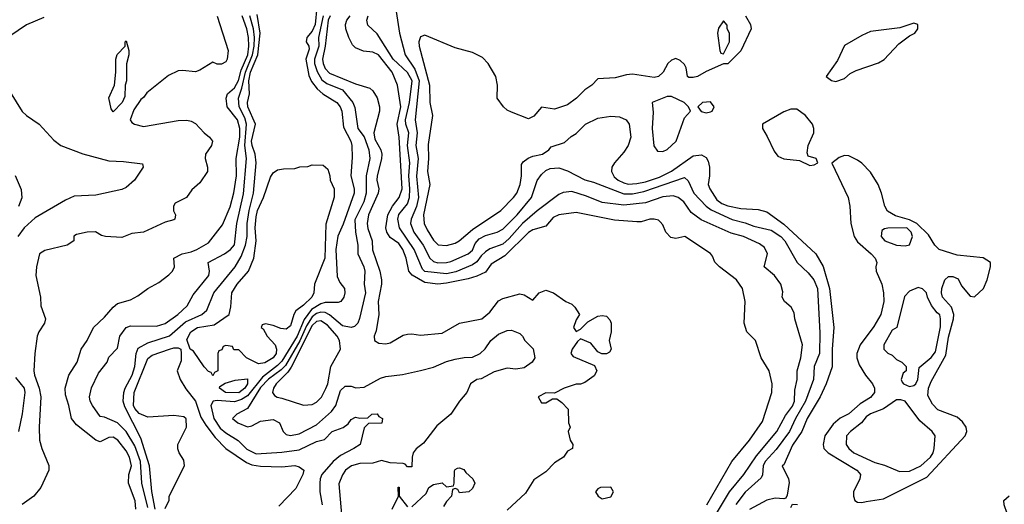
# Model space of a CAD drawing. Header units: inches. Extents: x 1793402 to 1900366, y 320852 to 470679.
# Tile 35 of 256: x 1843738 to 1848288, y 361713 to 363952. Entities that reach past the tile are written whole.
import ezdxf

# ---------------------------------------------------------------- set-up
doc = ezdxf.new("R2010")
doc.units = ezdxf.units.IN
doc.header["$MEASUREMENT"] = 0
doc.layers.add('B8346', color=7, linetype='Continuous')

msp = doc.modelspace()

# ---------------------------------------------------------------- linework, layer by layer
at = {"layer": 'B8346', "color": 4}
for points, elevation in [([(1845111.3, 364010), (1845104.1, 363930), (1845090, 363898.9), (1845065.3, 363870), (1845062, 363850), (1845074, 363830), (1845075.8, 363815.8), (1845059.5, 363770), (1845074.2, 363694.2), (1845086, 363666), (1845112.8, 363632.8), (1845139.3, 363610), (1845203.8, 363570), (1845219.5, 363550), (1845227.2, 363530), (1845234.9, 363454.9), (1845268, 363390), (1845272.7, 363370), (1845274.6, 363314.6), (1845268.8, 363230), (1845283.6, 363170), (1845284, 363150), (1845233, 363007), (1845208.2, 362951.8), (1845199, 362890), (1845205.3, 362765.3), (1845217.5, 362737.5), (1845238.8, 362710), (1845241, 362690), (1845236, 362670), (1845222, 362650), (1845210, 362646), (1845150, 362645.1), (1845130, 362639.8), (1845086.9, 362613.1), (1845052.8, 362567.2), (1845020.5, 362490), (1844950, 362374.5), (1844930, 362353.6), (1844859.6, 362300.4), (1844790, 362213.6), (1844763.6, 362196.4), (1844730, 362186.2), (1844650, 362192.9), (1844631.3, 362190), (1844621.5, 362170), (1844635.2, 362110), (1844665, 362065), (1844690, 362042.6), (1844748.1, 362008.1), (1844787.8, 361967.8), (1844830, 361945.7), (1844950, 361953.7), (1845030, 361964.4), (1845110, 362003.7), (1845147.2, 362012.8), (1845182.7, 362050), (1845232.8, 362067.2), (1845255.9, 362084.1), (1845270, 362104.7), (1845290, 362116), (1845310, 362111.3), (1845347.3, 362112.7), (1845366, 362130), (1845390, 362131.3), (1845398, 362118), (1845414, 362110), (1845411.6, 362088.4), (1845350, 362086), (1845330, 362066), (1845310.8, 361990), (1845282.8, 361970), (1845221.2, 361938.8), (1845186.4, 361910), (1845134.9, 361850), (1845126.4, 361830), (1845125.5, 361810), (1845125.5, 361770), (1845136.3, 361710)], 188), ([(1845477.3, 363990), (1845492.7, 363890), (1845519.3, 363790), (1845563.4, 363723.4), (1845584.6, 363670), (1845565.2, 363490), (1845574.7, 363430), (1845569.2, 363370), (1845579.1, 363310), (1845571.6, 363228.4), (1845580.2, 363130), (1845571.6, 363088.4), (1845546.4, 363030), (1845544.4, 363010), (1845558.7, 362970), (1845603.1, 362910), (1845633.4, 362850), (1845650, 362834.6), (1845670, 362828.1), (1845709.8, 362830.3), (1845730, 362834.9), (1845809.8, 362870.2), (1845830, 362886.4), (1845842.2, 362917.8), (1845860.8, 362939.2), (1845890, 362954.3), (1845945.2, 362970), (1845970, 362984.9), (1846036.2, 363050), (1846102.9, 363130), (1846129.2, 363209.2), (1846150, 363236), (1846170, 363254.8), (1846190, 363264), (1846230, 363267.3), (1846270, 363254), (1846350, 363212.4), (1846390, 363201.3), (1846530, 363147.6), (1846570, 363147.9), (1846622, 363158), (1846810, 363222.8), (1846827.7, 363207.7), (1846853.1, 363150), (1846910, 363090.4), (1846933.2, 363073.2), (1847030, 363028.9), (1847090, 363014), (1847130, 362998), (1847210, 362980.3), (1847254.9, 362950), (1847274.4, 362930), (1847330.7, 362830), (1847382, 362782), (1847408.2, 362750), (1847424.2, 362710), (1847435.1, 362504.9), (1847433.4, 362410), (1847410.2, 362349.8), (1847406.3, 362290), (1847369.1, 362190), (1847323.2, 362110), (1847296, 362050), (1847234, 361966), (1847183.6, 361910), (1847174.4, 361890), (1847170.3, 361849.7), (1847164.4, 361835.6), (1847090, 361769.5), (1847047.5, 361712.5)], 212), ([(1843850, 363962), (1843770, 363927.7), (1843654, 363850)], 208), ([(1844650, 363968.7), (1844700.9, 363810), (1844696, 363770), (1844690, 363758), (1844670, 363746), (1844650, 363746), (1844630, 363756), (1844570, 363718.8), (1844550, 363711), (1844490, 363718), (1844470, 363716), (1844426, 363694), (1844326, 363614), (1844310, 363592), (1844297.2, 363582.8), (1844264.7, 363535.3), (1844248, 363490), (1844256.4, 363476.4), (1844268.7, 363468.7), (1844310, 363459), (1844470, 363485.6), (1844510, 363487.3), (1844530, 363482.9), (1844550, 363471.8), (1844590, 363429), (1844615.3, 363410), (1844628.7, 363390), (1844624, 363370), (1844596, 363330), (1844595.1, 363310), (1844605.2, 363270), (1844605.2, 363250), (1844570, 363198), (1844533.6, 363166.4), (1844508, 363130), (1844456.4, 363103.6), (1844448, 363090), (1844448.9, 363068.9), (1844458, 363050), (1844455.3, 363030), (1844450, 363026.8), (1844410, 363016), (1844310, 362971), (1844256.5, 362963.5), (1844210, 362945.5), (1844134, 362950), (1844115.3, 362955.3), (1844088.9, 362971.1), (1844049.1, 362970.9), (1844000.4, 362959.6), (1843988.4, 362951.6), (1843988, 362930), (1843958, 362910), (1843854, 362886), (1843829.3, 362870), (1843815.1, 362810), (1843812.7, 362770), (1843834, 362670), (1843835.3, 362630), (1843857.2, 362570), (1843853.2, 362550), (1843826, 362510), (1843819.3, 362490), (1843807.3, 362410), (1843803.6, 362330), (1843806, 362310), (1843828.3, 362250), (1843835.1, 362210), (1843827.8, 362070), (1843829.6, 362010), (1843839.5, 361970), (1843872.5, 361892.5), (1843873.2, 361870), (1843836.2, 361790), (1843802.9, 361750), (1843750, 361712.4)], 204), ([(1844275.1, 361690), (1844271.5, 361728.5), (1844240.5, 361810), (1844242.9, 361850), (1844254.7, 361890), (1844245.1, 361930), (1844230, 361959.3), (1844191.8, 362010), (1844170, 362023.6), (1844150, 362021.6), (1844110, 362000.9), (1844090, 362009.4), (1844000.1, 362080.1), (1843977, 362110), (1843965.1, 362170), (1843950, 362218), (1843947.6, 362250), (1843964.5, 362310), (1844003.7, 362370), (1844022, 362430), (1844049.7, 362470.4), (1844079.3, 362530), (1844130, 362577.3), (1844170, 362624), (1844190, 362640.7), (1844250, 362657.3), (1844283.7, 362676.3), (1844329.6, 362710.4), (1844381.5, 362738.5), (1844426.8, 362773.2), (1844444, 362790), (1844454, 362810), (1844450, 362850.6), (1844488.7, 362870), (1844530, 362878.9), (1844557.2, 362890), (1844610, 362920.7), (1844675.8, 363004.2), (1844710, 363086.8), (1844727.6, 363152.4), (1844739.8, 363230), (1844737.6, 363310), (1844754.5, 363410), (1844755.7, 363450), (1844743.9, 363490), (1844696.9, 363550), (1844691.6, 363590), (1844698.4, 363610), (1844730, 363636.9), (1844749.3, 363670.7), (1844761.9, 363718.1), (1844791.6, 363790), (1844797, 363830), (1844795, 363870), (1844787.2, 363910), (1844766.6, 363970)], 196), ([(1844330, 361698), (1844302.3, 361810), (1844296.8, 361910), (1844270, 361983.6), (1844230, 362049.6), (1844190, 362089.6), (1844130, 362115.3), (1844110, 362118), (1844074, 362170), (1844064, 362190), (1844061.2, 362210), (1844069.4, 362250.6), (1844101.5, 362318.5), (1844142, 362370), (1844150, 362392), (1844190, 362434), (1844201.2, 362490), (1844229.2, 362530), (1844250, 362537.1), (1844370, 362535.5), (1844410, 362548.2), (1844469.3, 362590), (1844512.3, 362630), (1844539.1, 362680.9), (1844612, 362770), (1844615.1, 362790), (1844609.2, 362830), (1844683.7, 362870), (1844712, 362890), (1844730, 362911.3), (1844741.1, 363010), (1844772.6, 363147.4), (1844786, 363310), (1844778.7, 363370), (1844785.8, 363470), (1844777.8, 363497.8), (1844751.9, 363550), (1844749.8, 363590), (1844765, 363635), (1844780.7, 363710), (1844813.9, 363790), (1844821.3, 363830), (1844822.4, 363870), (1844818, 363910), (1844801.8, 363970)], 192), ([(1844363.7, 361690), (1844347.9, 361772.1), (1844338.3, 361890), (1844298.2, 362018.2), (1844223.1, 362163.1), (1844216.8, 362190), (1844218.7, 362230), (1844224.8, 362250), (1844258, 362310), (1844269.8, 362350), (1844276.4, 362410), (1844285.2, 362434.8), (1844330, 362458.9), (1844430, 362491.6), (1844503.7, 362556.3), (1844579.5, 362590), (1844602.9, 362610), (1844635.1, 362690), (1844734, 362810), (1844761.8, 362858.2), (1844781.5, 362910), (1844789.8, 362950), (1844788.9, 363011.1), (1844798, 363070), (1844818, 363150), (1844831, 363290), (1844826.8, 363330), (1844812.3, 363370), (1844809.8, 363390), (1844826.9, 363470), (1844792.4, 363550), (1844791.3, 363570), (1844800.5, 363610), (1844796.2, 363670), (1844804.1, 363710), (1844838.7, 363790), (1844849.9, 363890), (1844835.3, 363975.3)], 188), ([(1845140.5, 363970), (1845118.6, 363870), (1845120.2, 363830), (1845100.6, 363770), (1845101, 363750), (1845112.2, 363712.2), (1845134.3, 363674.3), (1845157.3, 363657.3), (1845230, 363628.5), (1845277.6, 363570), (1845286.1, 363546.1), (1845301.3, 363450), (1845330.2, 363410.2), (1845352, 363350), (1845355.3, 363310), (1845339.5, 363230), (1845339.5, 363150), (1845328.7, 363110), (1845287.3, 363027.3), (1845290.4, 362970.4), (1845300.7, 362910), (1845300.7, 362870), (1845328, 362810), (1845332.4, 362790), (1845330.4, 362730), (1845335.3, 362690), (1845308.3, 362571.7), (1845300.7, 362550), (1845285.2, 362534.8), (1845270, 362529.5), (1845230, 362537), (1845170, 362588.3), (1845150, 362599.2), (1845130, 362601.2), (1845110, 362594.2), (1845090, 362579.4), (1845062.8, 362537.2), (1845032.4, 362467.6), (1844965.6, 362354.4), (1844946, 362334), (1844888.3, 362291.7), (1844850, 362252.7), (1844790, 362156), (1844742, 362130), (1844722, 362110), (1844746, 362090), (1844790, 362070.7), (1844810, 362074.8), (1844850, 362097.3), (1844910, 362104.9), (1844938.8, 362090), (1844954.8, 362050), (1844970, 362034.8), (1844990, 362030.7), (1845030, 362038), (1845110, 362080.4), (1845178.6, 362141.4), (1845199.6, 362170), (1845220.7, 362239.3), (1845242, 362258), (1845270, 362258.8), (1845290.9, 362250.9), (1845330, 362254.8), (1845404.8, 362295.2), (1845430, 362304), (1845506.6, 362313.4), (1845590, 362330.8), (1845650, 362347.3), (1845710, 362373), (1845750, 362384), (1845791.6, 362391.6), (1845830, 362392), (1845866, 362410), (1845888.4, 362431.6), (1845915.3, 362470), (1845950, 362498.8), (1845990, 362516), (1846010, 362518), (1846050, 362502), (1846062, 362490), (1846072, 362470), (1846110.6, 362430.6), (1846118.8, 362390), (1846106, 362370), (1846070, 362343.7), (1846030, 362337.2), (1845990, 362342), (1845930, 362325.2), (1845870, 362293.2), (1845850.7, 362289.3), (1845822, 362270), (1845804.7, 362230), (1845770.6, 362189.4), (1845731, 362130), (1845665.2, 362074.8), (1845604.5, 361995.5), (1845570.6, 361969.4), (1845556, 361950), (1845551, 361930), (1845550, 361886), (1845530, 361886), (1845519, 361899), (1845510, 361902), (1845450, 361904), (1845410, 361915.1), (1845370, 361903.7), (1845310, 361901.6), (1845271.3, 361890), (1845244, 361870), (1845230, 361849), (1845212.8, 361807.2), (1845228.2, 361630)], 192), ([(1845172.2, 363970), (1845164.2, 363950), (1845150.1, 363829.9), (1845136.9, 363770), (1845139.6, 363750), (1845150, 363726), (1845170, 363705.7), (1845290, 363655.3), (1845355.6, 363635.6), (1845370, 363624), (1845390, 363590.8), (1845400.3, 363550), (1845400.3, 363530), (1845375, 363430), (1845379.6, 363399.6), (1845406.7, 363350), (1845411.3, 363330), (1845410.2, 363309.8), (1845390.2, 363230), (1845389.1, 363210), (1845396.9, 363170), (1845394, 363150), (1845350.2, 363050), (1845343.5, 363010), (1845346.8, 362986.8), (1845366.5, 362930), (1845369.1, 362889.1), (1845402, 362790), (1845410.4, 362750), (1845410.4, 362730), (1845394.4, 362650), (1845398, 362590), (1845384.9, 362515.1), (1845376, 362490), (1845378, 362470), (1845398, 362458), (1845430, 362454.8), (1845450, 362458.8), (1845510, 362494.8), (1845530, 362498.8), (1845550, 362500.7), (1845590, 362494.8), (1845690, 362504), (1845770, 362550.6), (1845873.2, 362570), (1845910, 362600.7), (1845950, 362652.7), (1845970, 362663.8), (1846050, 362685.5), (1846070, 362680.7), (1846110, 362656), (1846139, 362690), (1846170, 362702), (1846204.7, 362690), (1846262, 362650), (1846290, 362638), (1846303.5, 362623.5), (1846324.7, 362590), (1846310, 362566), (1846298, 362530), (1846310, 362512), (1846330, 362522), (1846364, 362556), (1846410, 362582), (1846430, 362584.7), (1846450, 362582), (1846465.4, 362565.4), (1846471.3, 362550), (1846472, 362510), (1846462, 362470), (1846470.9, 362429.1), (1846463.6, 362416.4), (1846450, 362408), (1846428.4, 362408.4), (1846410, 362418), (1846377.2, 362457.2), (1846330, 362478), (1846315.3, 362464.7), (1846291.3, 362430), (1846284.7, 362410), (1846296, 362396), (1846394.8, 362354.8), (1846404.7, 362330), (1846393.4, 362306.6), (1846350, 362275.3), (1846330, 362268.7), (1846310, 362268.7), (1846254, 362250), (1846210, 362226), (1846170, 362228), (1846134, 362210), (1846150, 362182), (1846170, 362182), (1846200.4, 362199.6), (1846219.6, 362199.6), (1846243.6, 362183.6), (1846272.7, 362152.7), (1846274, 362090), (1846282, 362070), (1846272, 362050), (1846282, 362010), (1846294, 361990), (1846292, 361970), (1846270, 361958), (1846251.3, 361930), (1846210, 361905.2), (1846170, 361863.7), (1846113.4, 361826.6), (1846074.9, 361765.1), (1845990, 361686.6)], 196), ([(1846913.7, 361710), (1847029, 361911), (1847110.6, 362010), (1847170, 362095.3), (1847214, 362230), (1847216, 362270), (1847201, 362330), (1847164.7, 362390), (1847138, 362470), (1847098, 362510), (1847086, 362550), (1847090.7, 362650.7), (1847078.8, 362710), (1847050.8, 362750), (1846971.3, 362810), (1846951.1, 362831.1), (1846939.8, 362859.8), (1846930, 362872), (1846812, 362950), (1846770, 362940.4), (1846746.4, 362946.4), (1846723.8, 362970), (1846710, 363004.7), (1846698.5, 363018.5), (1846690, 363026), (1846670.5, 363030.5), (1846650, 363030.5), (1846610, 363017.3), (1846590, 363017.3), (1846486.4, 363026.4), (1846310, 363061.6), (1846228.7, 363050), (1846202.6, 363037.4), (1846170, 362998), (1846110, 362981.3), (1846090, 362968.8), (1845979.2, 362860.8), (1845916.9, 362823.1), (1845890, 362785.7), (1845850, 362766.3), (1845810, 362754.9), (1845710, 362734), (1845670.3, 362730.3), (1845610, 362738.3), (1845551, 362771), (1845536.9, 362790), (1845524.2, 362850), (1845508.8, 362890), (1845490, 362917.6), (1845450, 362945.3), (1845434.3, 362970), (1845430.3, 362990), (1845439, 363050), (1845460.2, 363090), (1845491.6, 363130), (1845505.2, 363170), (1845491.3, 363410), (1845482.8, 363470), (1845499.2, 363550), (1845483.7, 363650), (1845458.9, 363710), (1845395.8, 363790), (1845370, 363802), (1845326.9, 363806.9), (1845290, 363822), (1845276.5, 363836.5), (1845258.4, 363870), (1845245.3, 363910), (1845244.2, 363930), (1845250.3, 363950), (1845264.6, 363970)], 204), ([(1846957.6, 361670), (1847018.4, 361770), (1847084.9, 361850), (1847143.4, 361936.6), (1847237, 362050), (1847277.4, 362122.6), (1847310, 362166.6), (1847318.7, 362190), (1847320.4, 362239.6), (1847330.6, 362290), (1847330.6, 362330), (1847348, 362390), (1847355.5, 362450), (1847320.7, 362570), (1847317.3, 362597.3), (1847303.5, 362623.5), (1847272, 362650), (1847262, 362670), (1847264.7, 362695.3), (1847254.8, 362730), (1847226.8, 362770), (1847178, 362810), (1847194, 362870), (1847179.5, 362899.5), (1847156.1, 362916.1), (1847082.8, 362950), (1847025.7, 362965.7), (1846887.7, 363027.7), (1846841.1, 363061.1), (1846806.8, 363110), (1846781, 363130), (1846758, 363138), (1846710, 363133.7), (1846630, 363105.7), (1846530, 363095.6), (1846430, 363107), (1846357.2, 363137.2), (1846290, 363158), (1846250, 363153), (1846230, 363144.9), (1846130, 363068.5), (1846062, 363010), (1845999.2, 362940.8), (1845970, 362915.3), (1845910, 362892.7), (1845890, 362879.5), (1845870, 362861.6), (1845850, 362832.7), (1845830, 362819.3), (1845753.3, 362786.7), (1845710, 362778.5), (1845610, 362788.9), (1845599.5, 362799.5), (1845560.9, 362890), (1845492.6, 362990), (1845485.5, 363030), (1845490, 363052), (1845530, 363101.6), (1845539.7, 363130), (1845541.5, 363170), (1845536.6, 363230), (1845540.2, 363290), (1845530.2, 363370), (1845535.8, 363430), (1845522.8, 363470), (1845521.1, 363490), (1845538.9, 363570), (1845551.8, 363670), (1845530, 363708.5), (1845464, 363770), (1845390, 363886), (1845347.1, 363927.1), (1845342.8, 363950), (1845347.7, 363970)], 208), ([(1847092, 363970), (1847116, 363930), (1847118, 363910), (1847070, 363808), (1847010, 363748.7), (1846990, 363748), (1846910, 363712.7), (1846870, 363689.7), (1846850, 363684.2), (1846830, 363685.6), (1846823.7, 363690), (1846818.4, 363730), (1846810, 363745.2), (1846790, 363763.7), (1846770, 363772), (1846750, 363764.5), (1846733.4, 363750), (1846711.8, 363710), (1846690, 363688.9), (1846670, 363684.8), (1846570, 363700.5), (1846542, 363698), (1846490, 363682.7), (1846410, 363678), (1846382, 363650), (1846350, 363628.7), (1846311.3, 363590), (1846270, 363559), (1846210, 363539), (1846150, 363548), (1846114.4, 363505.6), (1846090, 363494), (1846010, 363524), (1845990, 363534), (1845974, 363550), (1845945.2, 363590), (1845946, 363650), (1845938, 363690), (1845902.7, 363750), (1845877.2, 363777.2), (1845830, 363800.9), (1845750, 363821.3), (1845610, 363880.9), (1845590, 363873.2), (1845583, 363850), (1845584.4, 363830), (1845631.8, 363650), (1845634, 363570), (1845644.9, 363510), (1845624.9, 363375.1), (1845627.6, 363310), (1845623.2, 363250), (1845632.7, 363190), (1845603.6, 363050), (1845607.4, 363010), (1845620.5, 362980.5), (1845650, 362933), (1845672.5, 362912.5), (1845710, 362908.2), (1845750, 362919.5), (1845769.3, 362930), (1845830, 362982.6), (1845960.9, 363070), (1846020.5, 363130), (1846035.1, 363150), (1846051.5, 363190), (1846057.6, 363230), (1846057.2, 363282.8), (1846064.5, 363295.5), (1846087.7, 363312.3), (1846110, 363321.6), (1846154, 363330), (1846182.7, 363350), (1846194.8, 363365.2), (1846255.9, 363384.1), (1846287.2, 363412.8), (1846310, 363426), (1846353.2, 363470), (1846410, 363497.1), (1846470, 363506.4), (1846510, 363503.8), (1846540.7, 363490), (1846554.9, 363470), (1846562, 363410), (1846550.3, 363370), (1846530, 363339.5), (1846486, 363290), (1846474.4, 363270), (1846472.2, 363250), (1846485.3, 363225.3), (1846503.8, 363210), (1846530, 363197.8), (1846550, 363192.8), (1846590, 363194.7), (1846630, 363202.6), (1846695.4, 363224.6), (1846750, 363252.6), (1846850, 363323.1), (1846888.1, 363328.1), (1846910, 363314.8), (1846919, 363299), (1846926, 363270), (1846926, 363230), (1846919.1, 363190), (1846926.8, 363170), (1846960.2, 363120.2), (1846982.7, 363102.7), (1847010, 363091.8), (1847070, 363079.5), (1847150, 363074.4), (1847190, 363063.8), (1847270, 363007), (1847417.1, 362870), (1847451.8, 362811.8), (1847480.9, 362710), (1847500.4, 362530), (1847492, 362430), (1847492.1, 362347.9), (1847465.5, 362270), (1847437.1, 362210), (1847377.1, 362110), (1847352, 362050), (1847310, 361986.6), (1847270, 361895.3), (1847262, 361890), (1847291, 361830), (1847294.4, 361814.4), (1847284.7, 361755.3), (1847278, 361742), (1847270, 361738), (1847230, 361741.2), (1847190, 361732.3), (1847110, 361689.3)], 216), ([(1843674, 363650), (1843750, 363528), (1843769.1, 363509.1), (1843828, 363470), (1843895.5, 363395.5), (1843928.7, 363370), (1844030, 363332.7), (1844150, 363299.3), (1844217.5, 363297.5), (1844306, 363286), (1844308, 363270), (1844268.7, 363210), (1844230, 363176), (1844210, 363167.3), (1844090, 363141), (1843990, 363136), (1843950, 363118.8), (1843810, 363037.3), (1843759.3, 362990), (1843729, 362950)], 208), ([(1843733.6, 363090), (1843749.3, 363130), (1843745.6, 363165.6), (1843718, 363230)], 212), ([(1844410, 361694), (1844428.7, 361731.3), (1844429, 361750), (1844499, 361890), (1844496.5, 361916.5), (1844475.3, 361950), (1844468.9, 361968.9), (1844468.9, 361988.9), (1844508.7, 362070), (1844507.3, 362107.3), (1844496.4, 362116.4), (1844450, 362124), (1844330, 362115.1), (1844290, 362132.3), (1844270, 362156), (1844264, 362170), (1844266.6, 362230), (1844330, 362386.8), (1844350, 362402), (1844430, 362430.4), (1844450, 362436.3), (1844470, 362436), (1844482, 362430), (1844484.7, 362410), (1844483.6, 362376.4), (1844466, 362330), (1844478.8, 362290), (1844506.2, 362246.2), (1844550.6, 362190), (1844575.5, 362115.5), (1844598.5, 362078.6), (1844641.4, 362021.4), (1844690, 361970.5), (1844786.1, 361906.1), (1844810, 361894.9), (1844850, 361888.5), (1844950, 361885.5), (1845010, 361892.7), (1845030, 361886.8), (1845050.7, 361870), (1845046.8, 361850), (1845014.6, 361785.4), (1844935.3, 361704.7)], 184), ([(1843718.7, 362298.7), (1843758, 362250), (1843760.9, 362230), (1843749.5, 362130.5), (1843732.7, 362050)], 208), ([(1845550, 361702), (1845616.5, 361763.5), (1845629.2, 361790.8), (1845650, 361804.7), (1845690, 361812), (1845710, 361794), (1845742, 361798), (1845746, 361810), (1845747.3, 361867.3), (1845750, 361874), (1845760.4, 361879.6), (1845770, 361882), (1845790, 361874), (1845799.6, 361859.6), (1845832, 361830), (1845842, 361810), (1845830, 361786), (1845814, 361770), (1845770, 361766), (1845762, 361782), (1845750, 361786), (1845738, 361782), (1845734, 361750), (1845710, 361726), (1845696.9, 361703.1)], 192), ([(1845459, 361690), (1845488, 361750), (1845487.3, 361792.7), (1845492, 361792), (1845492, 361750), (1845530, 361702)], 192), ([(1848302, 361670), (1848288, 361710), (1848286, 361730), (1848310, 361752)], 216), ([(1847302, 361698), (1847310, 361714), (1847332, 361712)], 216)]:
    msp.add_lwpolyline(points, dxfattribs=dict(at, elevation=elevation))
for points, elevation in [([(1846990, 363946), (1846967.3, 363912.7), (1846962.8, 363890), (1846974, 363810), (1846978, 363798), (1846990, 363794), (1847018, 363850), (1847018, 363890), (1847008, 363910), (1847007.3, 363927.3)], 216), ([(1847870, 363936), (1847805.8, 363914.2), (1847670, 363896.9), (1847630, 363878.9), (1847550, 363832.3), (1847516.7, 363763.3), (1847464.7, 363690), (1847490, 363671.3), (1847510, 363666.8), (1847550, 363681), (1847576.2, 363703.8), (1847603.3, 363716.7), (1847707.1, 363752.9), (1847732.5, 363767.5), (1847800.1, 363839.9), (1847850, 363878), (1847874, 363890), (1847888.7, 363910), (1847888, 363930)], 224), ([(1844170, 363526), (1844160.4, 363540.4), (1844149.1, 363590.9), (1844175.3, 363650), (1844182, 363710), (1844182, 363770), (1844189.1, 363790.9), (1844226, 363830), (1844226, 363850), (1844230, 363854), (1844242, 363810), (1844242, 363790), (1844231.6, 363748.4), (1844231.3, 363670), (1844224.7, 363650), (1844223.6, 363596.4), (1844211.1, 363568.9)], 204), ([(1846750, 363597.2), (1846730, 363597.2), (1846661, 363570), (1846665.1, 363525.1), (1846660.3, 363450), (1846668.8, 363368.8), (1846684.7, 363344.7), (1846710, 363343), (1846730, 363352.7), (1846771.6, 363390), (1846810, 363498), (1846838, 363530), (1846828.7, 363550), (1846808.7, 363570)], 224), ([(1846930, 363572.3), (1846894, 363570), (1846872, 363550), (1846887.1, 363527.1), (1846910, 363521), (1846930, 363526), (1846938, 363530), (1846948, 363550)], 224), ([(1847330, 363538), (1847302, 363538), (1847270, 363527), (1847170.8, 363470), (1847170.6, 363450), (1847192.9, 363412.9), (1847224, 363344), (1847241.7, 363321.7), (1847270, 363308.4), (1847342, 363302), (1847390, 363278), (1847410, 363282), (1847426, 363290), (1847418, 363310), (1847382, 363322), (1847376.4, 363336.4), (1847382, 363370), (1847407.3, 363430), (1847407.6, 363450), (1847402, 363470), (1847369.7, 363509.7)], 224), ([(1847550, 363324.5), (1847524.4, 363315.6), (1847491.6, 363288.4), (1847567, 363130), (1847574.6, 363090), (1847578.9, 363010), (1847594.4, 362950), (1847610, 362924.9), (1847673.4, 362870), (1847690.8, 362850), (1847698.8, 362830), (1847694, 362810), (1847696.3, 362790), (1847722.4, 362730), (1847730.3, 362690.3), (1847732, 362650), (1847717, 362590), (1847685.7, 362534.3), (1847621.6, 362450), (1847606.7, 362410), (1847607, 362390), (1847617.7, 362357.7), (1847646, 362310), (1847679.3, 362270), (1847688.2, 362250), (1847687.7, 362230), (1847670, 362207), (1847622.4, 362177.6), (1847570, 362131.6), (1847529.1, 362110.9), (1847497.5, 362082.5), (1847458.7, 362030), (1847450.4, 361990), (1847454, 361970), (1847474, 361950), (1847606.8, 361870), (1847618, 361858), (1847624, 361850), (1847620.7, 361830), (1847590.8, 361770), (1847591, 361750), (1847598, 361730), (1847610, 361722.8), (1847630, 361720.7), (1847650, 361726), (1847730, 361738.4), (1847930, 361838.9), (1848107.3, 362030), (1848115.6, 362050), (1848111.6, 362070), (1848094.6, 362094.6), (1848070, 362115.1), (1847981.2, 362150), (1847956.1, 362176.1), (1847935.1, 362215.1), (1847937.4, 362250), (1847950, 362280.7), (1848017.8, 362402.2), (1848030, 362484.7), (1848053.6, 362570), (1848055.6, 362590), (1848043.7, 362623.7), (1848002.4, 362670), (1847997.6, 362690), (1847999.6, 362710), (1848014, 362750), (1848030, 362766), (1848050, 362766), (1848074.4, 362754.4), (1848090, 362722), (1848130, 362674), (1848150, 362672), (1848192.7, 362710), (1848209.2, 362750), (1848224, 362810), (1848224, 362830), (1848190, 362851.8), (1848070, 362863.6), (1847986.6, 362890), (1847966.6, 362910), (1847938, 362958), (1847884.7, 363010), (1847850, 363027.2), (1847785.7, 363045.7), (1847747.9, 363067.9), (1847735.4, 363090), (1847720.4, 363150), (1847704.7, 363190), (1847670, 363247.3), (1847630, 363289.6), (1847610, 363303.6), (1847570, 363322.9)], 224), ([(1844970, 362522), (1844944.7, 362524.7), (1844910, 362539), (1844874, 362546), (1844858, 362542), (1844854, 362530), (1844863.6, 362523.6), (1844882, 362490), (1844918, 362450), (1844924.7, 362430), (1844922.8, 362410), (1844910, 362389.6), (1844870, 362366.6), (1844842, 362362), (1844786, 362390), (1844750, 362426), (1844727.3, 362427.3), (1844722, 362442), (1844690, 362446), (1844678, 362442), (1844672.7, 362427.3), (1844658, 362422), (1844654, 362410), (1844654, 362330), (1844638, 362322), (1844630, 362306), (1844622, 362322), (1844610, 362326), (1844590, 362348), (1844540.4, 362420.4), (1844526, 362430), (1844510, 362474), (1844529.2, 362510), (1844559, 362530), (1844637.2, 362542.8), (1844706, 362590), (1844714, 362626), (1844718, 362690), (1844742.6, 362730), (1844795.8, 362790), (1844820.5, 362850), (1844831.1, 362930), (1844826, 362990), (1844830, 363041), (1844837.3, 363070), (1844864, 363130), (1844896.2, 363223.8), (1844910, 363244.7), (1844930, 363258), (1844956.4, 363263.6), (1845010, 363264.7), (1845032.7, 363272.7), (1845070, 363274), (1845090, 363282), (1845139.6, 363279.6), (1845162, 363262), (1845171.3, 363230), (1845172, 363210), (1845191.3, 363170), (1845191.3, 363131.3), (1845152.8, 363007.2), (1845148.7, 362850), (1845100.7, 362730), (1845097.3, 362690), (1845087.3, 362670), (1845050, 362633.2), (1845013.7, 362606.3), (1845004.7, 362590), (1844990, 362538)], 184), ([(1847837.2, 362990), (1847750, 362989.3), (1847734, 362986), (1847722.5, 362977.5), (1847718.8, 362950), (1847736, 362930), (1847790, 362910.6), (1847830, 362906.8), (1847850, 362911.3), (1847864.5, 362950), (1847858.4, 362970)], 228), ([(1847890, 362715.3), (1847850, 362698), (1847826.8, 362673.2), (1847792, 362530), (1847770, 362518), (1847731.3, 362450), (1847732, 362430), (1847750, 362412), (1847770, 362402), (1847790, 362382), (1847814, 362370), (1847834, 362350), (1847834, 362330), (1847821, 362319), (1847811.3, 362290), (1847816.9, 362276.9), (1847822, 362270), (1847850, 362257.3), (1847870, 362262), (1847879.3, 362270), (1847889.2, 362290), (1847894.6, 362345.4), (1847950, 362391), (1847970, 362418), (1847993, 362533), (1847994, 362570), (1847990, 362588), (1847977.2, 362597.2), (1847951.7, 362631.7), (1847932.7, 362670), (1847928, 362690), (1847910, 362708)], 228), ([(1845130, 362560.9), (1845110, 362557.2), (1845090, 362538.7), (1844993.2, 362346.8), (1844977.3, 362322.7), (1844923.8, 362270), (1844910.8, 362250), (1844906, 362230), (1844915.3, 362215.3), (1844927.5, 362207.5), (1844950, 362204), (1845050, 362170.6), (1845090, 362173.4), (1845110, 362184.9), (1845132.2, 362207.8), (1845152.6, 362247.4), (1845161.5, 362270), (1845176.3, 362350), (1845220.7, 362430), (1845216, 362470), (1845205.8, 362490), (1845161, 362541.1)], 196), ([(1844750, 362228.7), (1844689, 362230), (1844662, 362250), (1844663.1, 362256.9), (1844688, 362272), (1844734, 362286), (1844790, 362292), (1844790, 362269.4), (1844777.6, 362250)], 184), ([(1847810, 362196), (1847790, 362195.1), (1847730, 362154), (1847669.1, 362130.9), (1847650, 362117), (1847628, 362090), (1847577.3, 362050), (1847559.1, 362030), (1847557.1, 361990), (1847570.4, 361970), (1847593.4, 361950), (1847690, 361906.4), (1847734.2, 361894.2), (1847804.1, 361864.1), (1847850, 361866.7), (1847902.7, 361890), (1847947.3, 361930), (1847958.7, 361950), (1847963.6, 361970), (1847969.3, 362029.3), (1847955.3, 362050), (1847898.3, 362098.3), (1847830, 362189.3)], 228), ([(1846470, 361791.8), (1846422, 361790), (1846410, 361784), (1846398.8, 361770), (1846410.7, 361750.7), (1846430, 361738.8), (1846470, 361747.3), (1846482.7, 361770)], 204)]:
    msp.add_lwpolyline(points, close=True, dxfattribs=dict(at, elevation=elevation))

doc.saveas('drawing.dxf')
